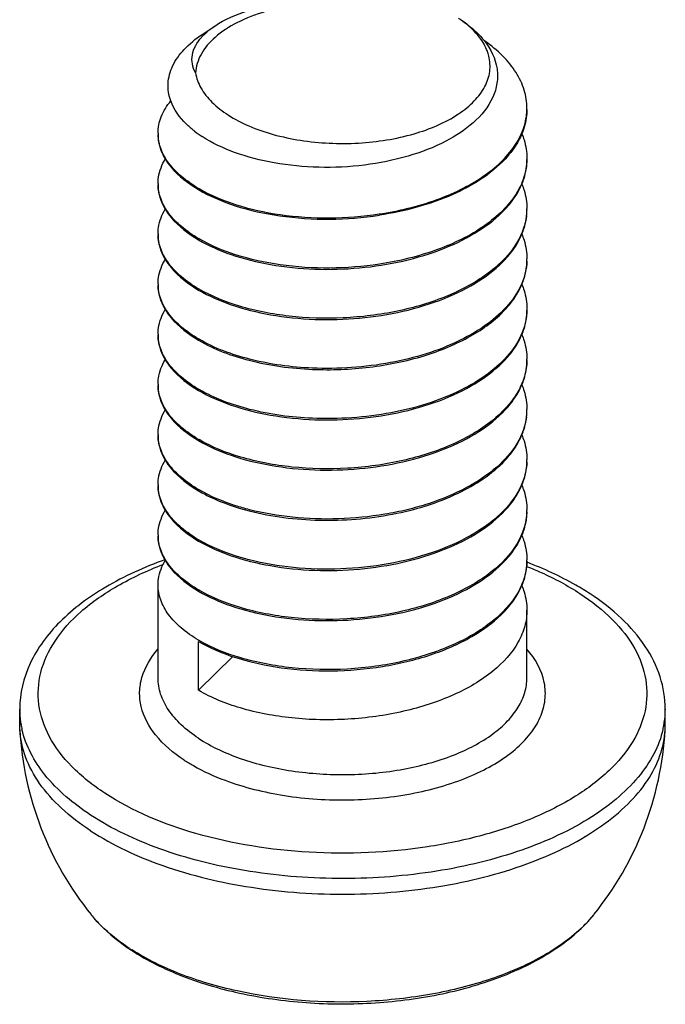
# Model space of a CAD drawing. Header units: millimetres. Extents: x 0 to 4620, y -1280 to 3267.
# Tile 22 of 103: x 2817.46 to 2826.21, y 1971.88 to 1985.23. Entities that reach past the tile are written whole.
import ezdxf

# ---------------------------------------------------------------- set-up
doc = ezdxf.new("R2010")
doc.units = ezdxf.units.MM
doc.header["$LTSCALE"] = 254.1
doc.layers.get('0').update_dxf_attribs({"linetype": 'CONTINUOUS'})

msp = doc.modelspace()

# ---------------------------------------------------------------- linework, layer by layer
at = {"color": 7, "linetype": 'Continuous'}
for p, q in [((2819.929, 1985.03), (2820.101, 1985.145)), ((2824.332, 1978.555), (2824.331, 1978.552)), ((2824.332, 1978.555), (2824.332, 1978.552)), ((2819.332, 1976.305), (2819.332, 1977.563)), ((2824.332, 1976.305), (2824.332, 1977.223)), ((2819.881, 1976.135), (2819.881, 1976.798)), ((2819.881, 1976.135), (2820.344, 1976.593)), ((2817.457, 1975.667), (2817.457, 1975.879)), ((2826.207, 1975.667), (2826.207, 1975.879)), ((2817.459, 1975.599), (2817.457, 1975.667)), ((2826.205, 1975.599), (2826.207, 1975.667))]:
    msp.add_line(p, q, dxfattribs=at)
for centre, radius, start, end in [((2822.563, 1983.992), 1.514, 54.591, 56.2029), ((2820.473, 1984.501), 0.739, 135.8885, 138.3836), ((2823.523, 1984.031), 0.809, 355.99, 0.0027), ((2819.912, 1983.69), 0.58, 179.9965, 181.9285), ((2820.773, 1984.941), 1.545, 232.0923, 237.0295), ((2823.526, 1983.35), 0.807, 358.7991, 0.0009), ((2819.913, 1983.01), 0.58, 180.004, 181.6781), ((2820.86, 1984.613), 1.936, 239.6211, 239.8517), ((2823.525, 1982.669), 0.807, 358.7941, 359.9976), ((2823.51, 1982.67), 0.822, 352.5546, 353.3236), ((2823.519, 1982.669), 0.814, 353.3182, 358.7855), ((2819.913, 1982.329), 0.58, 180.004, 181.6781), ((2820.861, 1983.934), 1.938, 239.6211, 239.8539), ((2823.525, 1981.988), 0.807, 357.5974, 0.0028), ((2819.912, 1981.648), 0.58, 180.0034, 181.6768), ((2820.861, 1983.252), 1.937, 239.6211, 239.8528), ((2823.526, 1981.307), 0.807, 358.7948, 0.0014), ((2819.912, 1980.967), 0.58, 180.0032, 181.6763), ((2820.86, 1982.571), 1.936, 239.6211, 239.8516), ((2823.524, 1980.627), 0.808, 358.793, 359.9967), ((2819.912, 1980.286), 0.58, 179.9968, 181.676), ((2820.862, 1981.892), 1.939, 239.6211, 239.8552), ((2823.518, 1979.946), 0.814, 353.2825, 358.7852), ((2823.525, 1979.946), 0.807, 358.794, 359.9974), ((2823.51, 1979.947), 0.822, 352.561, 353.288), ((2819.913, 1979.606), 0.58, 180.0041, 181.6781), ((2820.861, 1981.21), 1.937, 239.6211, 239.8527), ((2823.525, 1979.265), 0.807, 357.8966, 0.0028), ((2819.913, 1978.925), 0.58, 180.0038, 181.6779), ((2820.861, 1980.529), 1.938, 239.6211, 239.8529), ((2823.525, 1978.584), 0.807, 357.9054, 0.0027), ((2819.912, 1978.244), 0.58, 180.0034, 181.6767), ((2820.863, 1979.851), 1.941, 239.6211, 239.8582), ((2823.524, 1977.904), 0.808, 358.7928, 359.9966), ((2820.86, 1979.167), 1.936, 239.6211, 239.8516), ((2820.861, 1978.487), 1.937, 239.6211, 239.8527), ((2818.675, 1975.88), 1.218, 180.0201, 188.3705), ((2824.986, 1975.88), 1.222, 350.1356, 359.9672), ((2821.832, 1975.845), 4.38, 183.2178, 218.9457), ((2818.696, 1975.883), 1.239, 188.3631, 189.8454), ((2818.716, 1975.886), 1.26, 189.8505, 192.8762), ((2821.832, 1975.845), 4.38, 321.0543, 356.7822), ((2824.948, 1975.886), 1.26, 347.1105, 350.1441), ((2823.857, 1974.209), 1.777, 317.3303, 321.025), ((2823.629, 1974.429), 2.094, 313.2478, 313.8878), ((2823.716, 1974.34), 1.97, 313.8593, 317.3306), ((2820.573, 1975.121), 2.972, 236.7557, 237.4582)]:
    msp.add_arc(centre, radius, start, end, dxfattribs=at)
for points, knots in [([(2820.101, 1985.145), (2820.238, 1985.236), (2820.577, 1985.382), (2820.936, 1985.454), (2821.134, 1985.479)], [0, 0, 0, 0, 0.451205, 1, 1, 1, 1]), ([(2820.787, 1985.34), (2820.655, 1985.302), (2820.413, 1985.211), (2820.11, 1985.016), (2819.905, 1984.782), (2819.845, 1984.597), (2819.84, 1984.51)], [0, 0, 0, 0, 0.311094, 0.579202, 0.804419, 1, 1, 1, 1]), ([(2823.441, 1985.227), (2823.472, 1985.206), (2823.587, 1985.123), (2823.692, 1985.024), (2823.756, 1984.942)], [0, 0, 0, 0, 0.26724, 1, 1, 1, 1]), ([(2823.693, 1984.987), (2823.677, 1985.009), (2823.603, 1985.098), (2823.513, 1985.175), (2823.441, 1985.226)], [0, 0, 0, 0, 0.233863, 1, 1, 1, 1]), ([(2819.943, 1985.015), (2819.954, 1985.026), (2820.003, 1985.074), (2820.058, 1985.116), (2820.101, 1985.145)], [0, 0, 0, 0, 0.235623, 1, 1, 1, 1]), ([(2819.505, 1984.129), (2819.478, 1984.204), (2819.451, 1984.369), (2819.52, 1984.618), (2819.687, 1984.846), (2819.841, 1984.971), (2819.929, 1985.03)], [0, 0, 0, 0, 0.223343, 0.450318, 0.704721, 1, 1, 1, 1]), ([(2819.84, 1984.51), (2819.82, 1984.548), (2819.79, 1984.627), (2819.79, 1984.804), (2819.861, 1984.924), (2819.921, 1984.991)], [0, 0, 0, 0, 0.245638, 0.481491, 1, 1, 1, 1]), ([(2823.815, 1984.738), (2823.81, 1984.76), (2823.782, 1984.849), (2823.735, 1984.931), (2823.693, 1984.987)], [0, 0, 0, 0, 0.23899, 1, 1, 1, 1]), ([(2823.756, 1984.942), (2823.841, 1984.834), (2823.937, 1984.641), (2823.935, 1984.367), (2823.896, 1984.239), (2823.868, 1984.178)], [0, 0, 0, 0, 0.511467, 0.75206, 1, 1, 1, 1]), ([(2824.332, 1984.031), (2824.332, 1984.113), (2824.305, 1984.284), (2824.189, 1984.527), (2824.003, 1984.752), (2823.845, 1984.882), (2823.758, 1984.943)], [0, 0, 0, 0, 0.221273, 0.455912, 0.713794, 1, 1, 1, 1]), ([(2819.84, 1984.51), (2819.852, 1984.439), (2819.907, 1984.291), (2820.065, 1984.096), (2820.288, 1983.924), (2820.57, 1983.778), (2820.9, 1983.665), (2821.266, 1983.588), (2821.653, 1983.549), (2822.172, 1983.552), (2822.775, 1983.647), (2823.308, 1983.866), (2823.617, 1984.113), (2823.768, 1984.31), (2823.841, 1984.525), (2823.832, 1984.67), (2823.815, 1984.738)], [0, 0, 0, 0, 0.044098, 0.093554, 0.15021, 0.214371, 0.285253, 0.361353, 0.44071, 0.521108, 0.67571, 0.809141, 0.865104, 0.913967, 0.957725, 1, 1, 1, 1]), ([(2823.868, 1984.178), (2823.748, 1983.915), (2823.337, 1983.599), (2822.711, 1983.361), (2822.126, 1983.243), (2821.515, 1983.214), (2820.92, 1983.271), (2820.386, 1983.408), (2820.068, 1983.556), (2819.932, 1983.645)], [0, 0, 0, 0, 0.202248, 0.330909, 0.471353, 0.616114, 0.757136, 0.886981, 1, 1, 1, 1]), ([(2819.332, 1983.69), (2819.332, 1983.766), (2819.365, 1983.927), (2819.452, 1984.065), (2819.505, 1984.13)], [0, 0, 0, 0, 0.47589, 1, 1, 1, 1]), ([(2819.824, 1983.722), (2819.786, 1983.752), (2819.655, 1983.865), (2819.547, 1984.011), (2819.505, 1984.129)], [0, 0, 0, 0, 0.278103, 1, 1, 1, 1]), ([(2824.332, 1984.014), (2824.332, 1983.986), (2824.326, 1983.873), (2824.297, 1983.761), (2824.264, 1983.683)], [0, 0, 0, 0, 0.246146, 1, 1, 1, 1]), ([(2822.331, 1982.596), (2822.593, 1982.635), (2823.083, 1982.753), (2823.636, 1983.015), (2823.977, 1983.285), (2824.164, 1983.5), (2824.288, 1983.73), (2824.325, 1983.894), (2824.33, 1983.974)], [0, 0, 0, 0, 0.307127, 0.580162, 0.700106, 0.808627, 0.90743, 1, 1, 1, 1]), ([(2819.332, 1983.673), (2819.332, 1983.645), (2819.34, 1983.53), (2819.384, 1983.418), (2819.428, 1983.343)], [0, 0, 0, 0, 0.242143, 1, 1, 1, 1]), ([(2819.881, 1982.943), (2819.8, 1982.99), (2819.654, 1983.09), (2819.478, 1983.269), (2819.365, 1983.464), (2819.335, 1983.604), (2819.333, 1983.671)], [0, 0, 0, 0, 0.296228, 0.556973, 0.787717, 1, 1, 1, 1]), ([(2824.264, 1983.683), (2824.251, 1983.653), (2824.191, 1983.529), (2824.108, 1983.418), (2824.037, 1983.341)], [0, 0, 0, 0, 0.23753, 1, 1, 1, 1]), ([(2824.263, 1983.683), (2824.274, 1983.656), (2824.314, 1983.549), (2824.332, 1983.435), (2824.332, 1983.35)], [0, 0, 0, 0, 0.256915, 1, 1, 1, 1]), ([(2819.332, 1983.009), (2819.332, 1983.038), (2819.341, 1983.155), (2819.385, 1983.267), (2819.43, 1983.343)], [0, 0, 0, 0, 0.242002, 1, 1, 1, 1]), ([(2819.428, 1983.343), (2819.452, 1983.303), (2819.573, 1983.135), (2819.743, 1983.007), (2819.881, 1982.926)], [0, 0, 0, 0, 0.222867, 1, 1, 1, 1]), ([(2824.037, 1983.341), (2823.842, 1983.132), (2823.288, 1982.792), (2822.673, 1982.631), (2822.333, 1982.579)], [0, 0, 0, 0, 0.453736, 1, 1, 1, 1]), ([(2824.332, 1983.333), (2824.33, 1983.252), (2824.301, 1983.084), (2824.184, 1982.847), (2824, 1982.626), (2823.659, 1982.347), (2823.099, 1982.076), (2822.6, 1981.956), (2822.333, 1981.915)], [0, 0, 0, 0, 0.092554, 0.190829, 0.298719, 0.418226, 0.691426, 1, 1, 1, 1]), ([(2824.262, 1982.999), (2824.274, 1983.026), (2824.314, 1983.133), (2824.332, 1983.248), (2824.332, 1983.333)], [0, 0, 0, 0, 0.256926, 1, 1, 1, 1]), ([(2819.881, 1982.262), (2819.8, 1982.309), (2819.654, 1982.41), (2819.477, 1982.589), (2819.364, 1982.785), (2819.334, 1982.925), (2819.332, 1982.993)], [0, 0, 0, 0, 0.296326, 0.557064, 0.787724, 1, 1, 1, 1]), ([(2819.332, 1982.992), (2819.332, 1982.964), (2819.34, 1982.849), (2819.384, 1982.737), (2819.428, 1982.662)], [0, 0, 0, 0, 0.242134, 1, 1, 1, 1]), ([(2819.888, 1982.939), (2820.044, 1982.848), (2820.404, 1982.699), (2821.221, 1982.522), (2821.888, 1982.529), (2822.331, 1982.596)], [0, 0, 0, 0, 0.215895, 0.462827, 1, 1, 1, 1]), ([(2824.037, 1982.66), (2824.061, 1982.687), (2824.15, 1982.789), (2824.223, 1982.907), (2824.262, 1982.999)], [0, 0, 0, 0, 0.264302, 1, 1, 1, 1]), ([(2824.264, 1982.999), (2824.275, 1982.972), (2824.314, 1982.867), (2824.332, 1982.753), (2824.332, 1982.669)], [0, 0, 0, 0, 0.256786, 1, 1, 1, 1]), ([(2819.881, 1982.926), (2820.037, 1982.834), (2820.398, 1982.683), (2821.218, 1982.505), (2821.888, 1982.511), (2822.333, 1982.579)], [0, 0, 0, 0, 0.215577, 0.462479, 1, 1, 1, 1]), ([(2819.332, 1982.329), (2819.332, 1982.357), (2819.341, 1982.474), (2819.385, 1982.586), (2819.43, 1982.662)], [0, 0, 0, 0, 0.242005, 1, 1, 1, 1]), ([(2819.428, 1982.662), (2819.452, 1982.622), (2819.573, 1982.454), (2819.743, 1982.326), (2819.881, 1982.245)], [0, 0, 0, 0, 0.222876, 1, 1, 1, 1]), ([(2819.881, 1982.245), (2820.02, 1982.163), (2820.339, 1982.025), (2821.067, 1981.846), (2822.057, 1981.816), (2823.021, 1982.022), (2823.672, 1982.343), (2823.932, 1982.548), (2824.037, 1982.66)], [0, 0, 0, 0, 0.109782, 0.234479, 0.508593, 0.776973, 0.895863, 1, 1, 1, 1]), ([(2824.325, 1982.564), (2824.306, 1982.417), (2824.172, 1982.107), (2823.778, 1981.74), (2823.23, 1981.451), (2822.568, 1981.256), (2821.845, 1981.168), (2821.122, 1981.19), (2820.46, 1981.317), (2820.059, 1981.477), (2819.888, 1981.577)], [0, 0, 0, 0, 0.088153, 0.192075, 0.315045, 0.453581, 0.600361, 0.746268, 0.882059, 1, 1, 1, 1]), ([(2824.264, 1982.323), (2824.275, 1982.349), (2824.314, 1982.455), (2824.332, 1982.568), (2824.332, 1982.652)], [0, 0, 0, 0, 0.25675, 1, 1, 1, 1]), ([(2819.332, 1982.312), (2819.332, 1982.284), (2819.34, 1982.168), (2819.384, 1982.056), (2819.428, 1981.981)], [0, 0, 0, 0, 0.242151, 1, 1, 1, 1]), ([(2819.881, 1981.581), (2819.8, 1981.628), (2819.654, 1981.729), (2819.477, 1981.909), (2819.364, 1982.104), (2819.334, 1982.244), (2819.332, 1982.312)], [0, 0, 0, 0, 0.296326, 0.557064, 0.787724, 1, 1, 1, 1]), ([(2824.037, 1981.98), (2824.062, 1982.006), (2824.152, 1982.11), (2824.225, 1982.229), (2824.264, 1982.323)], [0, 0, 0, 0, 0.264456, 1, 1, 1, 1]), ([(2824.262, 1982.323), (2824.273, 1982.296), (2824.313, 1982.189), (2824.332, 1982.073), (2824.332, 1981.988)], [0, 0, 0, 0, 0.256964, 1, 1, 1, 1]), ([(2822.333, 1981.915), (2821.89, 1981.848), (2821.222, 1981.841), (2820.404, 1982.018), (2820.044, 1982.167), (2819.888, 1982.258)], [0, 0, 0, 0, 0.537154, 0.784108, 1, 1, 1, 1]), ([(2819.332, 1981.648), (2819.332, 1981.676), (2819.341, 1981.793), (2819.385, 1981.906), (2819.43, 1981.982)], [0, 0, 0, 0, 0.241996, 1, 1, 1, 1]), ([(2819.428, 1981.981), (2819.452, 1981.942), (2819.573, 1981.773), (2819.743, 1981.645), (2819.881, 1981.564)], [0, 0, 0, 0, 0.222861, 1, 1, 1, 1]), ([(2819.881, 1981.564), (2820.02, 1981.482), (2820.339, 1981.344), (2821.067, 1981.165), (2822.058, 1981.135), (2823.022, 1981.341), (2823.672, 1981.662), (2823.933, 1981.868), (2824.037, 1981.98)], [0, 0, 0, 0, 0.10979, 0.234495, 0.508623, 0.776999, 0.895877, 1, 1, 1, 1]), ([(2824.331, 1981.954), (2824.327, 1981.851), (2824.275, 1981.636), (2824.083, 1981.344), (2823.793, 1981.085), (2823.271, 1980.778), (2822.466, 1980.537), (2821.778, 1980.49), (2821.424, 1980.505)], [0, 0, 0, 0, 0.087795, 0.184091, 0.293403, 0.416866, 0.6981, 1, 1, 1, 1]), ([(2824.264, 1981.641), (2824.275, 1981.668), (2824.314, 1981.774), (2824.332, 1981.887), (2824.332, 1981.971)], [0, 0, 0, 0, 0.256793, 1, 1, 1, 1]), ([(2819.332, 1981.631), (2819.332, 1981.603), (2819.34, 1981.487), (2819.383, 1981.376), (2819.428, 1981.301)], [0, 0, 0, 0, 0.242157, 1, 1, 1, 1]), ([(2819.881, 1980.9), (2819.8, 1980.948), (2819.654, 1981.048), (2819.477, 1981.228), (2819.364, 1981.423), (2819.334, 1981.564), (2819.332, 1981.631)], [0, 0, 0, 0, 0.29633, 0.557066, 0.787723, 1, 1, 1, 1]), ([(2824.037, 1981.299), (2824.061, 1981.325), (2824.151, 1981.429), (2824.225, 1981.548), (2824.264, 1981.641)], [0, 0, 0, 0, 0.264421, 1, 1, 1, 1]), ([(2824.262, 1981.641), (2824.274, 1981.614), (2824.314, 1981.507), (2824.332, 1981.392), (2824.332, 1981.307)], [0, 0, 0, 0, 0.256921, 1, 1, 1, 1]), ([(2819.332, 1980.967), (2819.332, 1980.995), (2819.341, 1981.112), (2819.385, 1981.225), (2819.43, 1981.301)], [0, 0, 0, 0, 0.241992, 1, 1, 1, 1]), ([(2819.428, 1981.301), (2819.452, 1981.261), (2819.573, 1981.093), (2819.743, 1980.964), (2819.881, 1980.883)], [0, 0, 0, 0, 0.222855, 1, 1, 1, 1]), ([(2821.424, 1980.488), (2821.682, 1980.477), (2822.194, 1980.497), (2822.922, 1980.645), (2823.553, 1980.901), (2823.903, 1981.155), (2824.037, 1981.299)], [0, 0, 0, 0, 0.27618, 0.545343, 0.790367, 1, 1, 1, 1]), ([(2824.332, 1981.29), (2824.33, 1981.187), (2824.282, 1980.97), (2824.093, 1980.675), (2823.805, 1980.412), (2823.281, 1980.101), (2822.473, 1979.857), (2821.78, 1979.809), (2821.424, 1979.824)], [0, 0, 0, 0, 0.087732, 0.183728, 0.292742, 0.416044, 0.697481, 1, 1, 1, 1]), ([(2824.262, 1980.957), (2824.274, 1980.984), (2824.314, 1981.091), (2824.332, 1981.206), (2824.332, 1981.29)], [0, 0, 0, 0, 0.256921, 1, 1, 1, 1]), ([(2819.332, 1980.95), (2819.332, 1980.922), (2819.341, 1980.806), (2819.384, 1980.693), (2819.43, 1980.617)], [0, 0, 0, 0, 0.242047, 1, 1, 1, 1]), ([(2819.881, 1980.219), (2819.8, 1980.267), (2819.654, 1980.367), (2819.477, 1980.547), (2819.364, 1980.742), (2819.334, 1980.883), (2819.332, 1980.95)], [0, 0, 0, 0, 0.29633, 0.55706, 0.78772, 1, 1, 1, 1]), ([(2824.036, 1980.618), (2824.061, 1980.644), (2824.15, 1980.747), (2824.223, 1980.864), (2824.262, 1980.957)], [0, 0, 0, 0, 0.264318, 1, 1, 1, 1]), ([(2824.264, 1980.957), (2824.275, 1980.93), (2824.314, 1980.824), (2824.332, 1980.711), (2824.332, 1980.627)], [0, 0, 0, 0, 0.256791, 1, 1, 1, 1]), ([(2819.881, 1980.883), (2820.094, 1980.758), (2820.603, 1980.572), (2821.136, 1980.5), (2821.424, 1980.488)], [0, 0, 0, 0, 0.46141, 1, 1, 1, 1]), ([(2821.424, 1980.505), (2821.138, 1980.517), (2820.608, 1980.588), (2820.1, 1980.773), (2819.888, 1980.896)], [0, 0, 0, 0, 0.538211, 1, 1, 1, 1]), ([(2819.332, 1980.286), (2819.332, 1980.314), (2819.341, 1980.43), (2819.384, 1980.542), (2819.429, 1980.618)], [0, 0, 0, 0, 0.242097, 1, 1, 1, 1]), ([(2819.43, 1980.617), (2819.453, 1980.578), (2819.574, 1980.411), (2819.743, 1980.283), (2819.881, 1980.202)], [0, 0, 0, 0, 0.222982, 1, 1, 1, 1]), ([(2819.881, 1980.202), (2820.02, 1980.121), (2820.339, 1979.983), (2821.066, 1979.804), (2822.057, 1979.774), (2823.021, 1979.98), (2823.672, 1980.3), (2823.932, 1980.506), (2824.036, 1980.618)], [0, 0, 0, 0, 0.109782, 0.234478, 0.508578, 0.776957, 0.895854, 1, 1, 1, 1]), ([(2824.332, 1980.61), (2824.33, 1980.537), (2824.306, 1980.387), (2824.174, 1980.088), (2823.85, 1979.747), (2823.308, 1979.44), (2822.64, 1979.228), (2821.903, 1979.127), (2821.16, 1979.142), (2820.477, 1979.269), (2820.064, 1979.432), (2819.888, 1979.535)], [0, 0, 0, 0, 0.042702, 0.0876, 0.189171, 0.310438, 0.448543, 0.596069, 0.743455, 0.880867, 1, 1, 1, 1]), ([(2824.262, 1980.276), (2824.274, 1980.303), (2824.314, 1980.41), (2824.332, 1980.525), (2824.332, 1980.61)], [0, 0, 0, 0, 0.256926, 1, 1, 1, 1]), ([(2819.332, 1980.269), (2819.332, 1980.241), (2819.34, 1980.126), (2819.384, 1980.014), (2819.428, 1979.939)], [0, 0, 0, 0, 0.242144, 1, 1, 1, 1]), ([(2819.881, 1979.539), (2819.8, 1979.586), (2819.654, 1979.687), (2819.477, 1979.866), (2819.364, 1980.062), (2819.334, 1980.202), (2819.332, 1980.269)], [0, 0, 0, 0, 0.29633, 0.557056, 0.787723, 1, 1, 1, 1]), ([(2824.037, 1979.937), (2824.061, 1979.963), (2824.15, 1980.066), (2824.223, 1980.184), (2824.262, 1980.276)], [0, 0, 0, 0, 0.264301, 1, 1, 1, 1]), ([(2824.264, 1980.276), (2824.275, 1980.249), (2824.314, 1980.143), (2824.332, 1980.03), (2824.332, 1979.946)], [0, 0, 0, 0, 0.256783, 1, 1, 1, 1]), ([(2821.424, 1979.824), (2821.138, 1979.836), (2820.608, 1979.907), (2820.1, 1980.092), (2819.888, 1980.215)], [0, 0, 0, 0, 0.538202, 1, 1, 1, 1]), ([(2819.332, 1979.605), (2819.332, 1979.634), (2819.341, 1979.751), (2819.385, 1979.863), (2819.43, 1979.939)], [0, 0, 0, 0, 0.242, 1, 1, 1, 1]), ([(2819.428, 1979.939), (2819.452, 1979.899), (2819.573, 1979.731), (2819.743, 1979.603), (2819.881, 1979.522)], [0, 0, 0, 0, 0.222865, 1, 1, 1, 1]), ([(2819.881, 1979.522), (2820.02, 1979.44), (2820.339, 1979.302), (2821.067, 1979.123), (2822.057, 1979.093), (2823.021, 1979.299), (2823.672, 1979.619), (2823.932, 1979.825), (2824.037, 1979.937)], [0, 0, 0, 0, 0.109782, 0.23448, 0.508593, 0.776971, 0.895862, 1, 1, 1, 1]), ([(2824.264, 1979.599), (2824.275, 1979.626), (2824.314, 1979.732), (2824.332, 1979.845), (2824.332, 1979.929)], [0, 0, 0, 0, 0.256752, 1, 1, 1, 1]), ([(2824.325, 1979.841), (2824.309, 1979.717), (2824.211, 1979.459), (2823.918, 1979.133), (2823.502, 1978.858), (2823.081, 1978.686), (2822.706, 1978.58), (2822.3, 1978.498), (2821.78, 1978.447), (2821.164, 1978.467), (2820.763, 1978.536), (2820.572, 1978.584)], [0, 0, 0, 0, 0.086738, 0.185779, 0.30083, 0.430915, 0.500464, 0.57209, 0.718368, 0.863211, 1, 1, 1, 1]), ([(2824.037, 1979.257), (2824.062, 1979.283), (2824.152, 1979.387), (2824.225, 1979.506), (2824.264, 1979.599)], [0, 0, 0, 0, 0.264445, 1, 1, 1, 1]), ([(2824.262, 1979.6), (2824.273, 1979.573), (2824.313, 1979.465), (2824.332, 1979.35), (2824.332, 1979.265)], [0, 0, 0, 0, 0.256964, 1, 1, 1, 1]), ([(2819.881, 1978.858), (2819.8, 1978.905), (2819.654, 1979.006), (2819.477, 1979.185), (2819.364, 1979.381), (2819.334, 1979.521), (2819.332, 1979.589)], [0, 0, 0, 0, 0.296326, 0.557064, 0.787724, 1, 1, 1, 1]), ([(2819.332, 1979.588), (2819.332, 1979.56), (2819.34, 1979.445), (2819.384, 1979.333), (2819.429, 1979.258)], [0, 0, 0, 0, 0.24213, 1, 1, 1, 1]), ([(2819.332, 1978.925), (2819.332, 1978.953), (2819.341, 1979.07), (2819.385, 1979.182), (2819.43, 1979.258)], [0, 0, 0, 0, 0.24201, 1, 1, 1, 1]), ([(2819.429, 1979.258), (2819.452, 1979.218), (2819.573, 1979.05), (2819.743, 1978.922), (2819.881, 1978.841)], [0, 0, 0, 0, 0.222883, 1, 1, 1, 1]), ([(2820.569, 1978.568), (2820.877, 1978.489), (2821.53, 1978.409), (2822.496, 1978.487), (2823.367, 1978.749), (2823.86, 1979.067), (2824.037, 1979.257)], [0, 0, 0, 0, 0.260297, 0.533095, 0.787459, 1, 1, 1, 1]), ([(2824.332, 1979.235), (2824.327, 1979.11), (2824.25, 1978.842), (2823.972, 1978.498), (2823.561, 1978.208), (2823.041, 1977.983), (2822.445, 1977.834), (2821.81, 1977.767), (2821.177, 1977.785), (2820.765, 1977.854), (2820.569, 1977.904)], [0, 0, 0, 0, 0.085985, 0.183366, 0.297083, 0.426706, 0.568249, 0.715669, 0.861934, 1, 1, 1, 1]), ([(2824.264, 1978.919), (2824.275, 1978.945), (2824.314, 1979.051), (2824.332, 1979.164), (2824.332, 1979.248)], [0, 0, 0, 0, 0.256751, 1, 1, 1, 1]), ([(2819.332, 1978.908), (2819.332, 1978.88), (2819.34, 1978.764), (2819.384, 1978.653), (2819.428, 1978.577)], [0, 0, 0, 0, 0.242155, 1, 1, 1, 1]), ([(2819.881, 1978.177), (2819.8, 1978.224), (2819.654, 1978.325), (2819.477, 1978.505), (2819.364, 1978.7), (2819.334, 1978.84), (2819.332, 1978.908)], [0, 0, 0, 0, 0.296326, 0.557064, 0.787724, 1, 1, 1, 1]), ([(2819.881, 1978.841), (2819.93, 1978.812), (2820.149, 1978.696), (2820.385, 1978.616), (2820.569, 1978.568)], [0, 0, 0, 0, 0.230447, 1, 1, 1, 1]), ([(2820.572, 1978.584), (2820.508, 1978.601), (2820.272, 1978.668), (2820.043, 1978.764), (2819.888, 1978.854)], [0, 0, 0, 0, 0.268946, 1, 1, 1, 1]), ([(2824.037, 1978.576), (2824.061, 1978.602), (2824.151, 1978.706), (2824.225, 1978.825), (2824.264, 1978.919)], [0, 0, 0, 0, 0.264465, 1, 1, 1, 1]), ([(2824.262, 1978.919), (2824.273, 1978.892), (2824.313, 1978.785), (2824.332, 1978.669), (2824.332, 1978.584)], [0, 0, 0, 0, 0.256961, 1, 1, 1, 1]), ([(2819.332, 1978.244), (2819.332, 1978.272), (2819.341, 1978.389), (2819.385, 1978.502), (2819.43, 1978.578)], [0, 0, 0, 0, 0.241995, 1, 1, 1, 1]), ([(2819.428, 1978.577), (2819.452, 1978.538), (2819.573, 1978.369), (2819.743, 1978.241), (2819.881, 1978.16)], [0, 0, 0, 0, 0.222858, 1, 1, 1, 1]), ([(2819.881, 1978.16), (2820.02, 1978.078), (2820.339, 1977.94), (2821.067, 1977.761), (2822.058, 1977.731), (2823.022, 1977.937), (2823.672, 1978.258), (2823.932, 1978.464), (2824.037, 1978.576)], [0, 0, 0, 0, 0.109788, 0.234491, 0.508612, 0.776988, 0.89587, 1, 1, 1, 1]), ([(2824.332, 1978.552), (2824.326, 1978.403), (2824.216, 1978.083), (2823.838, 1977.697), (2823.295, 1977.392), (2822.749, 1977.221), (2822.269, 1977.135), (2821.768, 1977.087), (2821.153, 1977.101), (2820.474, 1977.227), (2820.063, 1977.39), (2819.888, 1977.492)], [0, 0, 0, 0, 0.087125, 0.189152, 0.310777, 0.449028, 0.522244, 0.596627, 0.743829, 0.88102, 1, 1, 1, 1]), ([(2824.262, 1978.234), (2824.274, 1978.261), (2824.314, 1978.368), (2824.332, 1978.483), (2824.332, 1978.567)], [0, 0, 0, 0, 0.256918, 1, 1, 1, 1]), ([(2819.332, 1978.227), (2819.332, 1978.199), (2819.34, 1978.083), (2819.383, 1977.972), (2819.428, 1977.897)], [0, 0, 0, 0, 0.242156, 1, 1, 1, 1]), ([(2819.881, 1977.496), (2819.8, 1977.544), (2819.654, 1977.644), (2819.477, 1977.824), (2819.364, 1978.019), (2819.334, 1978.16), (2819.332, 1978.227)], [0, 0, 0, 0, 0.296331, 0.557065, 0.787722, 1, 1, 1, 1]), ([(2820.569, 1977.904), (2820.505, 1977.921), (2820.271, 1977.988), (2820.043, 1978.083), (2819.888, 1978.173)], [0, 0, 0, 0, 0.268879, 1, 1, 1, 1]), ([(2824.036, 1977.894), (2824.061, 1977.921), (2824.15, 1978.024), (2824.223, 1978.141), (2824.262, 1978.234)], [0, 0, 0, 0, 0.264325, 1, 1, 1, 1]), ([(2824.264, 1978.234), (2824.275, 1978.207), (2824.314, 1978.101), (2824.332, 1977.987), (2824.332, 1977.904)], [0, 0, 0, 0, 0.256792, 1, 1, 1, 1]), ([(2819.425, 1977.905), (2819.147, 1977.806), (2818.638, 1977.577), (2817.998, 1977.109), (2817.566, 1976.538), (2817.457, 1976.092), (2817.457, 1975.879)], [0, 0, 0, 0, 0.295565, 0.556561, 0.787035, 1, 1, 1, 1]), ([(2819.332, 1977.563), (2819.332, 1977.591), (2819.341, 1977.708), (2819.385, 1977.821), (2819.43, 1977.897)], [0, 0, 0, 0, 0.241993, 1, 1, 1, 1]), ([(2819.428, 1977.897), (2819.452, 1977.857), (2819.573, 1977.689), (2819.743, 1977.56), (2819.881, 1977.479)], [0, 0, 0, 0, 0.222856, 1, 1, 1, 1]), ([(2819.881, 1977.479), (2820.02, 1977.398), (2820.339, 1977.259), (2821.066, 1977.081), (2822.057, 1977.051), (2823.021, 1977.256), (2823.672, 1977.577), (2823.932, 1977.782), (2824.036, 1977.894)], [0, 0, 0, 0, 0.109781, 0.234476, 0.508575, 0.776955, 0.895852, 1, 1, 1, 1]), ([(2824.332, 1977.887), (2824.33, 1977.813), (2824.306, 1977.663), (2824.174, 1977.365), (2823.85, 1977.024), (2823.308, 1976.717), (2822.64, 1976.505), (2821.903, 1976.404), (2821.16, 1976.419), (2820.477, 1976.546), (2820.064, 1976.709), (2819.888, 1976.811)], [0, 0, 0, 0, 0.042703, 0.087601, 0.189173, 0.310439, 0.448543, 0.59607, 0.743456, 0.880867, 1, 1, 1, 1]), ([(2824.262, 1977.553), (2824.274, 1977.58), (2824.314, 1977.687), (2824.332, 1977.802), (2824.332, 1977.886)], [0, 0, 0, 0, 0.256922, 1, 1, 1, 1]), ([(2825.189, 1977.443), (2825.125, 1977.485), (2824.852, 1977.651), (2824.56, 1977.784), (2824.333, 1977.871)], [0, 0, 0, 0, 0.237804, 1, 1, 1, 1]), ([(2818.613, 1974.738), (2818.451, 1974.844), (2818.163, 1975.07), (2817.844, 1975.482), (2817.688, 1975.932), (2817.718, 1976.395), (2817.927, 1976.835), (2818.292, 1977.233), (2818.795, 1977.579), (2819.187, 1977.76), (2819.4, 1977.842)], [0, 0, 0, 0, 0.136425, 0.255286, 0.361475, 0.463996, 0.573341, 0.697359, 0.839597, 1, 1, 1, 1]), ([(2824.329, 1977.816), (2824.395, 1977.79), (2824.645, 1977.684), (2824.885, 1977.556), (2825.051, 1977.447)], [0, 0, 0, 0, 0.262817, 1, 1, 1, 1]), ([(2819.881, 1976.815), (2819.798, 1976.864), (2819.649, 1976.966), (2819.471, 1977.15), (2819.359, 1977.351), (2819.332, 1977.495), (2819.332, 1977.563)], [0, 0, 0, 0, 0.29699, 0.557561, 0.787708, 1, 1, 1, 1]), ([(2819.881, 1976.798), (2820.04, 1976.705), (2820.407, 1976.553), (2821.017, 1976.422), (2821.688, 1976.383), (2822.37, 1976.44), (2823.015, 1976.594), (2823.699, 1976.885), (2824.137, 1977.256), (2824.262, 1977.553)], [0, 0, 0, 0, 0.114666, 0.246149, 0.388063, 0.53262, 0.671864, 0.798881, 1, 1, 1, 1]), ([(2824.264, 1977.553), (2824.275, 1977.526), (2824.314, 1977.42), (2824.332, 1977.307), (2824.332, 1977.223)], [0, 0, 0, 0, 0.256789, 1, 1, 1, 1]), ([(2825.051, 1977.447), (2825.209, 1977.343), (2825.491, 1977.123), (2825.806, 1976.725), (2825.968, 1976.29), (2825.958, 1975.841), (2825.776, 1975.41), (2825.443, 1975.016), (2824.978, 1974.67), (2824.397, 1974.378), (2823.721, 1974.151), (2822.711, 1973.942), (2821.392, 1973.886), (2819.9, 1974.119), (2818.988, 1974.491), (2818.613, 1974.738)], [0, 0, 0, 0, 0.056138, 0.105229, 0.149101, 0.191161, 0.235507, 0.285382, 0.342411, 0.40679, 0.477703, 0.553663, 0.712606, 0.866644, 1, 1, 1, 1]), ([(2826.207, 1975.879), (2826.207, 1976.027), (2826.157, 1976.33), (2825.945, 1976.752), (2825.615, 1977.132), (2825.339, 1977.344), (2825.189, 1977.443)], [0, 0, 0, 0, 0.228344, 0.465942, 0.721136, 1, 1, 1, 1]), ([(2824.332, 1977.223), (2824.332, 1977.149), (2824.311, 1976.998), (2824.183, 1976.697), (2823.862, 1976.351), (2823.32, 1976.04), (2822.649, 1975.826), (2821.907, 1975.723), (2821.159, 1975.738), (2820.473, 1975.866), (2820.058, 1976.031), (2819.881, 1976.135)], [0, 0, 0, 0, 0.042695, 0.087469, 0.188679, 0.309733, 0.447871, 0.595618, 0.743285, 0.880884, 1, 1, 1, 1]), ([(2819.686, 1975.189), (2819.542, 1975.283), (2819.295, 1975.487), (2819.103, 1975.834), (2819.074, 1976.113), (2819.119, 1976.392), (2819.235, 1976.581), (2819.33, 1976.691)], [0, 0, 0, 0, 0.289092, 0.530326, 0.642271, 0.754784, 1, 1, 1, 1]), ([(2820.24, 1974.915), (2820.499, 1974.818), (2821.061, 1974.68), (2821.931, 1974.624), (2822.792, 1974.713), (2823.558, 1974.936), (2824.085, 1975.234), (2824.379, 1975.53), (2824.521, 1975.759), (2824.589, 1976), (2824.576, 1976.335), (2824.444, 1976.565), (2824.332, 1976.693)], [0, 0, 0, 0, 0.147199, 0.304942, 0.46131, 0.604667, 0.726301, 0.778167, 0.824707, 0.867612, 0.909438, 1, 1, 1, 1]), ([(2819.881, 1975.484), (2819.798, 1975.538), (2819.648, 1975.654), (2819.47, 1975.856), (2819.358, 1976.075), (2819.332, 1976.23), (2819.332, 1976.305)], [0, 0, 0, 0, 0.290599, 0.549507, 0.782302, 1, 1, 1, 1]), ([(2819.881, 1975.484), (2820.056, 1975.369), (2820.469, 1975.18), (2821.156, 1975.02), (2821.904, 1974.972), (2822.646, 1975.042), (2823.315, 1975.223), (2823.788, 1975.465), (2824.069, 1975.707), (2824.218, 1975.896), (2824.311, 1976.096), (2824.332, 1976.237), (2824.332, 1976.305)], [0, 0, 0, 0, 0.123265, 0.263943, 0.413703, 0.562481, 0.700389, 0.819666, 0.871274, 0.917716, 0.960028, 1, 1, 1, 1]), ([(2818.418, 1974.23), (2818.278, 1974.321), (2818.025, 1974.514), (2817.721, 1974.851), (2817.522, 1975.215), (2817.466, 1975.473), (2817.459, 1975.599)], [0, 0, 0, 0, 0.289447, 0.548623, 0.782319, 1, 1, 1, 1]), ([(2818.418, 1974.443), (2818.187, 1974.594), (2817.791, 1974.92), (2817.539, 1975.382), (2817.488, 1975.606)], [0, 0, 0, 0, 0.545378, 1, 1, 1, 1]), ([(2826.176, 1975.605), (2826.15, 1975.491), (2826.061, 1975.259), (2825.841, 1974.939), (2825.536, 1974.641), (2825.004, 1974.266), (2824.164, 1973.898), (2823.013, 1973.634), (2821.766, 1973.55), (2820.524, 1973.654), (2819.389, 1973.935), (2818.708, 1974.252), (2818.418, 1974.443)], [0, 0, 0, 0, 0.040774, 0.085021, 0.133862, 0.187796, 0.31034, 0.448844, 0.595814, 0.742305, 0.879447, 1, 1, 1, 1]), ([(2818.418, 1974.23), (2818.72, 1974.032), (2819.432, 1973.705), (2820.619, 1973.424), (2821.911, 1973.335), (2823.197, 1973.448), (2824.364, 1973.751), (2825.195, 1974.161), (2825.698, 1974.572), (2825.971, 1974.894), (2826.148, 1975.238), (2826.199, 1975.481), (2826.205, 1975.599)], [0, 0, 0, 0, 0.122599, 0.262415, 0.411388, 0.559758, 0.697868, 0.818004, 0.870195, 0.917211, 0.95994, 1, 1, 1, 1]), ([(2819.686, 1975.189), (2819.727, 1975.162), (2819.903, 1975.055), (2820.092, 1974.97), (2820.24, 1974.915)], [0, 0, 0, 0, 0.23562, 1, 1, 1, 1]), ([(2818.426, 1973.091), (2818.462, 1973.046), (2818.624, 1972.864), (2818.817, 1972.711), (2818.972, 1972.61)], [0, 0, 0, 0, 0.237677, 1, 1, 1, 1]), ([(2818.944, 1972.636), (2818.892, 1972.669), (2818.704, 1972.802), (2818.532, 1972.96), (2818.426, 1973.091)], [0, 0, 0, 0, 0.267879, 1, 1, 1, 1]), ([(2818.972, 1972.61), (2819.188, 1972.468), (2819.681, 1972.226), (2820.503, 1971.992), (2821.404, 1971.874), (2822.33, 1971.879), (2823.226, 1972.006), (2824.041, 1972.249), (2824.727, 1972.597), (2825.097, 1972.917), (2825.239, 1973.091)], [0, 0, 0, 0, 0.115578, 0.243927, 0.380926, 0.520818, 0.657355, 0.784862, 0.899379, 1, 1, 1, 1]), ([(2825.063, 1972.903), (2824.905, 1972.755), (2824.516, 1972.485), (2823.828, 1972.192), (2823.027, 1971.992), (2821.872, 1971.865), (2820.705, 1971.951), (2819.644, 1972.26), (2819.179, 1972.486), (2818.975, 1972.616)], [0, 0, 0, 0, 0.101439, 0.218403, 0.347954, 0.485363, 0.760251, 0.886907, 1, 1, 1, 1])]:
    msp.add_open_spline(points, degree=3, knots=knots, dxfattribs=at)

doc.saveas('drawing.dxf')
